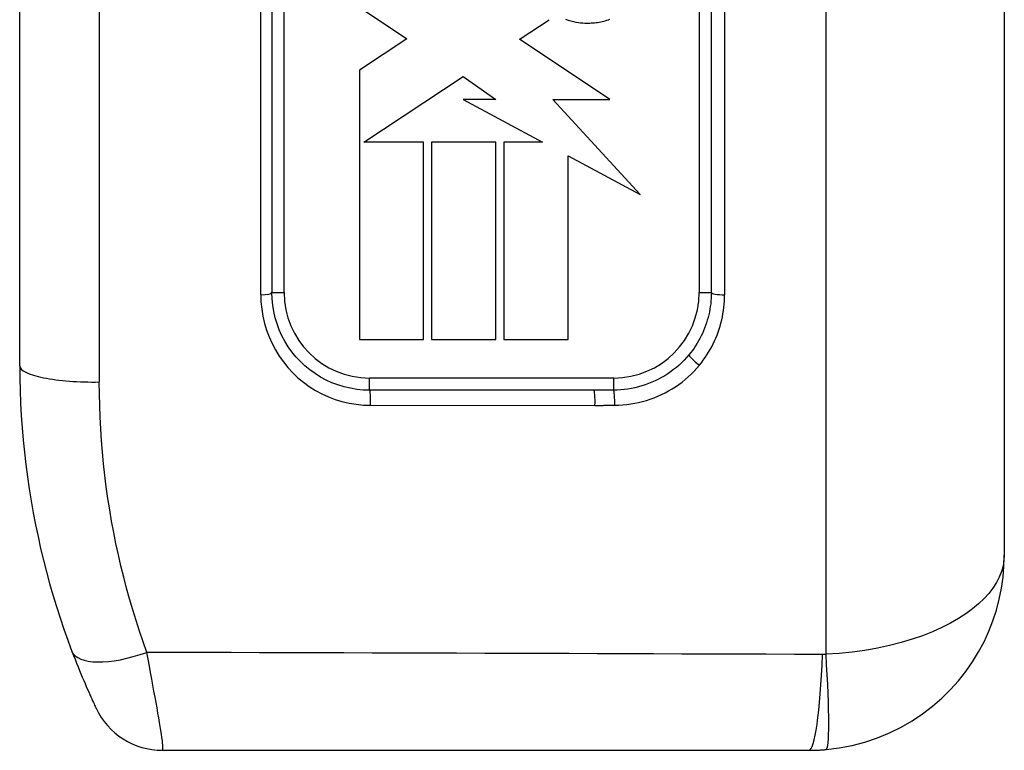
# Model space of a CAD drawing. Header units: inches. Extents: x 3.2 to 50.2, y 2.5 to 32.1.
# Tile 17 of 34: x 31.548 to 32.342, y 16.576 to 17.165. Entities that reach past the tile are written whole.
import ezdxf

# ---------------------------------------------------------------- set-up
doc = ezdxf.new("R2010")
doc.units = ezdxf.units.IN
doc.header["$MEASUREMENT"] = 0
doc.layers.add('Visible Edges(ANSI)', color=7, linetype='Continuous', lineweight=25)
doc.layers.add('Visible Tangent Edges(ANSI)', color=7, linetype='Continuous', lineweight=25)

msp = doc.modelspace()

# ---------------------------------------------------------------- linework, layer by layer
at = {"layer": 'Visible Edges(ANSI)'}
for p, q in [((32.34204, 17.66884), (32.34204, 16.7338)), ((31.54815, 16.88636), (31.54815, 17.51628)), ((31.75148, 17.45722), (31.75148, 16.94541)), ((32.10582, 16.94541), (32.10582, 17.45722)), ((31.82202, 17.17547), (31.86026, 17.14994)), ((31.9517, 17.15006), (31.97494, 17.16544)), ((31.86026, 17.14994), (31.82202, 17.12463)), ((31.95112, 17.14968), (31.9517, 17.15006)), ((32.02404, 17.101), (31.95112, 17.14968)), ((31.82202, 17.12463), (31.82202, 16.90767)), ((31.8256, 17.06659), (31.90569, 17.1196)), ((31.90569, 17.1196), (31.93203, 17.101)), ((31.93203, 17.101), (31.9057, 17.101)), ((31.9057, 17.101), (31.96975, 17.06659)), ((32.0483, 17.02439), (31.97812, 17.10101)), ((31.97812, 17.10101), (32.02404, 17.101)), ((31.87376, 17.06659), (31.82559, 17.06659)), ((31.82559, 17.06659), (31.8256, 17.06659)), ((31.87376, 16.90767), (31.87376, 17.06659)), ((31.93203, 17.06659), (31.88028, 17.06659)), ((31.88028, 17.06659), (31.88028, 16.90767)), ((31.93203, 16.90767), (31.93203, 17.06659)), ((31.96975, 17.06659), (31.93851, 17.06659)), ((31.93851, 17.06659), (31.93851, 16.90767)), ((31.99025, 16.90767), (31.99025, 17.05557)), ((31.99025, 17.05557), (32.0483, 17.02439)), ((31.82202, 16.90767), (31.87376, 16.90767)), ((31.88028, 16.90767), (31.93203, 16.90767)), ((31.93851, 16.90767), (31.99025, 16.90767)), ((32.01115, 16.86667), (31.83022, 16.86667)), ((31.66317, 16.57632), (32.18456, 16.57632))]:
    msp.add_line(p, q, dxfattribs=at)
at = {"layer": 'Visible Edges(ANSI)', "flags": 128}
for points in [[(31.98815, 17.16585), (31.99038, 17.16507), (31.99255, 17.16443), (31.99465, 17.16391), (31.99667, 17.16351), (31.9986, 17.16321), (32.00043, 17.16299), (32.00214, 17.16285), (32.00373, 17.16277), (32.00518, 17.16273), (32.0065, 17.16273), (32.00778, 17.16276), (32.00905, 17.16281), (32.01033, 17.16289), (32.01159, 17.163), (32.01286, 17.16313), (32.01412, 17.1633), (32.01537, 17.16349), (32.01662, 17.16372), (32.01787, 17.16398), (32.0191, 17.16427), (32.02033, 17.16459), (32.02156, 17.16495), (32.02277, 17.16534), (32.02398, 17.16577)], [(31.83022, 16.86667), (31.82503, 16.86684), (31.81987, 16.86736), (31.81476, 16.86822), (31.80972, 16.8694), (31.80477, 16.87091), (31.79993, 16.87274), (31.79523, 16.87488), (31.79068, 16.87732), (31.78631, 16.88006), (31.78213, 16.88307), (31.77817, 16.88634), (31.77443, 16.88986), (31.77093, 16.89361), (31.76768, 16.89758), (31.7647, 16.90175), (31.76199, 16.90611), (31.75958, 16.91064), (31.75746, 16.91531), (31.75566, 16.9201), (31.75417, 16.92501), (31.753, 16.93003), (31.75216, 16.93512), (31.75165, 16.94026), (31.75148, 16.94541)], [(32.10582, 16.94541), (32.10578, 16.94316), (32.10568, 16.94091), (32.10552, 16.93866), (32.10529, 16.93641), (32.105, 16.93417), (32.10464, 16.93193), (32.10422, 16.9297), (32.10374, 16.92748), (32.10319, 16.92528), (32.10258, 16.9231), (32.10191, 16.92093), (32.10118, 16.91879), (32.10038, 16.91667), (32.09953, 16.91458), (32.09861, 16.91251), (32.09763, 16.91047), (32.0966, 16.90845), (32.0955, 16.90646), (32.09435, 16.90449), (32.09313, 16.90257), (32.09187, 16.90067), (32.09055, 16.89881), (32.08917, 16.897), (32.08774, 16.89522)], [(31.54815, 16.88636), (31.54822, 16.87632), (31.54846, 16.86631), (31.54884, 16.85631), (31.54938, 16.84634), (31.55007, 16.83639), (31.55091, 16.82647), (31.5519, 16.81659), (31.55304, 16.80675), (31.55433, 16.79695), (31.55576, 16.78719), (31.55733, 16.77749), (31.55905, 16.76782), (31.56091, 16.75821), (31.56291, 16.74865), (31.56504, 16.73913), (31.56732, 16.72967), (31.56974, 16.72025), (31.57228, 16.7109), (31.57497, 16.7016), (31.57778, 16.69237), (31.58072, 16.6832), (31.58379, 16.6741), (31.58699, 16.66507), (31.59031, 16.65611)], [(32.19828, 16.57692), (32.20892, 16.57823), (32.21941, 16.58027), (32.22968, 16.583), (32.2397, 16.58639), (32.24942, 16.59039), (32.25877, 16.59497), (32.26771, 16.6001), (32.2762, 16.60573), (32.28418, 16.61183), (32.29165, 16.61834), (32.29862, 16.62522), (32.30507, 16.63243), (32.31101, 16.63994), (32.31642, 16.64772), (32.32132, 16.65572), (32.32568, 16.66391), (32.32952, 16.67228), (32.33285, 16.68079), (32.33566, 16.68944), (32.33796, 16.6982), (32.33975, 16.70705), (32.34102, 16.71596), (32.34178, 16.72488), (32.34204, 16.7338)], [(31.59031, 16.65611), (31.59154, 16.65288), (31.59277, 16.64972), (31.59398, 16.64664), (31.59518, 16.64364), (31.59636, 16.64073), (31.59752, 16.63791), (31.59865, 16.6352), (31.59975, 16.63259), (31.60081, 16.6301), (31.60184, 16.62773), (31.60282, 16.62547), (31.60376, 16.62335), (31.60464, 16.62136), (31.60547, 16.61951), (31.60623, 16.61782), (31.60693, 16.61628), (31.60756, 16.61491), (31.60812, 16.61371), (31.60859, 16.61268), (31.60899, 16.61182), (31.60931, 16.61115), (31.60953, 16.61067), (31.60967, 16.61038), (31.60971, 16.61028)], [(32.18456, 16.57632), (32.18513, 16.57632), (32.1857, 16.57632), (32.18627, 16.57633), (32.18684, 16.57633), (32.18741, 16.57634), (32.18799, 16.57635), (32.18856, 16.57637), (32.18913, 16.57638), (32.1897, 16.5764), (32.19028, 16.57642), (32.19085, 16.57644), (32.19142, 16.57647), (32.19199, 16.57649), (32.19256, 16.57652), (32.19314, 16.57655), (32.19371, 16.57658), (32.19428, 16.57662), (32.19485, 16.57665), (32.19542, 16.57669), (32.196, 16.57673), (32.19657, 16.57677), (32.19714, 16.57682), (32.19771, 16.57687), (32.19828, 16.57692)]]:
    msp.add_lwpolyline(points, dxfattribs=at)
at = {"layer": 'Visible Edges(ANSI)'}
msp.add_arc((31.66317, 16.63537), 0.05906, 205.14366, 270, dxfattribs=at)
at = {"layer": 'Visible Tangent Edges(ANSI)'}
for p, q in [((32.19828, 16.65374), (32.19828, 17.74889)), ((31.61235, 17.52931), (31.61235, 16.87332)), ((31.7425, 16.94369), (31.7425, 17.45894)), ((32.11652, 17.45898), (32.11652, 16.94365)), ((31.76133, 16.94541), (31.76133, 17.45722)), ((32.09597, 17.45722), (32.09597, 16.94541)), ((31.75148, 16.94541), (31.76133, 16.94541)), ((32.09597, 16.94541), (32.10582, 16.94541)), ((32.02707, 16.87651), (31.83022, 16.87651)), ((31.83022, 16.86667), (31.83022, 16.87651)), ((32.02707, 16.8667), (32.02707, 16.87651)), ((31.83108, 16.8545), (32.01201, 16.85448))]:
    msp.add_line(p, q, dxfattribs=at)
at = {"layer": 'Visible Tangent Edges(ANSI)', "flags": 128}
for points in [[(31.7425, 16.94369), (31.74269, 16.93786), (31.74326, 16.93204), (31.74421, 16.92627), (31.74552, 16.92059), (31.7472, 16.91503), (31.74923, 16.9096), (31.7516, 16.90431), (31.75432, 16.89918), (31.75737, 16.89424), (31.76072, 16.88952), (31.76438, 16.88502), (31.76831, 16.88077), (31.77252, 16.87679), (31.77697, 16.87308), (31.78167, 16.86967), (31.7866, 16.86657), (31.79172, 16.8638), (31.79701, 16.86138), (31.80244, 16.85931), (31.80801, 16.8576), (31.81368, 16.85626), (31.81943, 16.85529), (31.82524, 16.8547), (31.83108, 16.8545)], [(32.09618, 16.8868), (32.09779, 16.88881), (32.09934, 16.89087), (32.10082, 16.89298), (32.10225, 16.89512), (32.10361, 16.89731), (32.10491, 16.89953), (32.10614, 16.90178), (32.10731, 16.90407), (32.10841, 16.90639), (32.10944, 16.90873), (32.11041, 16.9111), (32.1113, 16.9135), (32.11212, 16.91592), (32.11288, 16.91838), (32.11356, 16.92085), (32.11418, 16.92335), (32.11472, 16.92586), (32.11519, 16.92838), (32.1156, 16.93092), (32.11593, 16.93346), (32.11618, 16.93601), (32.11637, 16.93856), (32.11648, 16.94111), (32.11652, 16.94365)], [(32.08774, 16.89522), (32.08588, 16.89305), (32.08393, 16.89095), (32.0819, 16.88891), (32.07979, 16.88695), (32.0776, 16.88506), (32.07534, 16.88325), (32.07302, 16.88153), (32.07064, 16.8799), (32.0682, 16.87835), (32.06571, 16.8769), (32.06317, 16.87553), (32.06058, 16.87426), (32.05794, 16.87308), (32.05526, 16.872), (32.05254, 16.87101), (32.04979, 16.87012), (32.04701, 16.86933), (32.0442, 16.86865), (32.04138, 16.86806), (32.03854, 16.86758), (32.03569, 16.8672), (32.03283, 16.86693), (32.02996, 16.86676), (32.02707, 16.8667)], [(32.02793, 16.85452), (32.03117, 16.85461), (32.0344, 16.85481), (32.03762, 16.85513), (32.04082, 16.85556), (32.04401, 16.85611), (32.04719, 16.85678), (32.05034, 16.85757), (32.05346, 16.85846), (32.05655, 16.85947), (32.05961, 16.86059), (32.06263, 16.86181), (32.06559, 16.86314), (32.06851, 16.86458), (32.07137, 16.86611), (32.07416, 16.86775), (32.07691, 16.86949), (32.07959, 16.87134), (32.08221, 16.87328), (32.08476, 16.87532), (32.08722, 16.87745), (32.0896, 16.87967), (32.09189, 16.88197), (32.09409, 16.88435), (32.09618, 16.8868)], [(31.65068, 16.65529), (31.64766, 16.66378), (31.64476, 16.67233), (31.64196, 16.68095), (31.63929, 16.68963), (31.63673, 16.69838), (31.63429, 16.70719), (31.63198, 16.71605), (31.62978, 16.72496), (31.62771, 16.73393), (31.62577, 16.74294), (31.62395, 16.75199), (31.62226, 16.7611), (31.6207, 16.77024), (31.61927, 16.77944), (31.61797, 16.78867), (31.6168, 16.79795), (31.61576, 16.80727), (31.61486, 16.81663), (31.6141, 16.82602), (31.61347, 16.83544), (31.61298, 16.84488), (31.61263, 16.85435), (31.61242, 16.86383), (31.61235, 16.87332)], [(32.02707, 16.8667), (32.02641, 16.86669), (32.02575, 16.86669), (32.02508, 16.86669), (32.02442, 16.86669), (32.02376, 16.86669), (32.02309, 16.86668), (32.02243, 16.86668), (32.02177, 16.86668), (32.0211, 16.86668), (32.02044, 16.86668), (32.01978, 16.86668), (32.01911, 16.86668), (32.01845, 16.86668), (32.01779, 16.86667), (32.01712, 16.86667), (32.01646, 16.86667), (32.0158, 16.86667), (32.01513, 16.86667), (32.01447, 16.86667), (32.0138, 16.86667), (32.01314, 16.86667), (32.01248, 16.86667), (32.01181, 16.86667), (32.01115, 16.86667)], [(32.01201, 16.85448), (32.01267, 16.85448), (32.01334, 16.85448), (32.014, 16.85448), (32.01466, 16.85448), (32.01533, 16.85448), (32.01599, 16.85448), (32.01665, 16.85448), (32.01732, 16.85448), (32.01798, 16.85448), (32.01864, 16.85448), (32.01931, 16.85449), (32.01997, 16.85449), (32.02063, 16.85449), (32.0213, 16.85449), (32.02196, 16.85449), (32.02262, 16.8545), (32.02329, 16.8545), (32.02395, 16.8545), (32.02462, 16.85451), (32.02528, 16.85451), (32.02594, 16.85451), (32.02661, 16.85452), (32.02727, 16.85452), (32.02793, 16.85452)], [(32.34204, 16.7338), (32.34178, 16.72935), (32.34102, 16.72489), (32.33975, 16.72042), (32.33796, 16.71597), (32.33566, 16.71155), (32.33285, 16.70718), (32.32952, 16.70286), (32.32568, 16.69861), (32.32132, 16.69443), (32.31642, 16.69035), (32.31101, 16.68636), (32.30507, 16.68251), (32.29862, 16.6788), (32.29165, 16.67525), (32.28418, 16.67189), (32.2762, 16.66873), (32.26771, 16.66581), (32.25877, 16.66315), (32.24942, 16.66077), (32.2397, 16.65868), (32.22968, 16.65692), (32.21941, 16.65549), (32.20892, 16.65442), (32.19828, 16.65374)], [(31.66317, 16.57632), (31.66342, 16.57648), (31.66358, 16.57698), (31.66366, 16.57782), (31.66365, 16.57897), (31.66357, 16.58045), (31.6634, 16.58223), (31.66316, 16.5843), (31.66285, 16.58666), (31.66247, 16.58931), (31.66202, 16.59223), (31.6615, 16.5954), (31.66093, 16.59883), (31.6603, 16.6025), (31.65961, 16.60638), (31.65888, 16.61048), (31.65811, 16.61477), (31.65729, 16.61926), (31.65643, 16.62394), (31.65554, 16.62879), (31.65462, 16.63381), (31.65367, 16.63898), (31.65269, 16.64429), (31.6517, 16.64973), (31.65068, 16.65529)], [(32.19545, 16.65361), (32.17275, 16.65368), (32.15005, 16.65376), (32.12735, 16.65383), (32.10466, 16.6539), (32.08196, 16.65397), (32.05926, 16.65404), (32.03656, 16.65411), (32.01386, 16.65418), (31.99116, 16.65426), (31.96847, 16.65433), (31.94577, 16.6544), (31.92307, 16.65447), (31.90037, 16.65454), (31.87767, 16.65461), (31.85497, 16.65468), (31.83227, 16.65474), (31.80957, 16.65481), (31.78687, 16.65488), (31.76417, 16.65495), (31.74148, 16.65502), (31.71878, 16.65509), (31.69608, 16.65516), (31.67338, 16.65522), (31.65068, 16.65529)], [(32.19828, 16.65374), (32.19816, 16.65373), (32.19804, 16.65372), (32.19793, 16.65371), (32.19781, 16.6537), (32.19769, 16.65369), (32.19757, 16.65368), (32.19746, 16.65367), (32.19734, 16.65367), (32.19722, 16.65366), (32.1971, 16.65365), (32.19698, 16.65365), (32.19687, 16.65364), (32.19675, 16.65364), (32.19663, 16.65363), (32.19651, 16.65363), (32.19639, 16.65362), (32.19628, 16.65362), (32.19616, 16.65362), (32.19604, 16.65361), (32.19592, 16.65361), (32.1958, 16.65361), (32.19569, 16.65361), (32.19557, 16.65361), (32.19545, 16.65361)]]:
    msp.add_lwpolyline(points, dxfattribs=at)
at = {"layer": 'Visible Tangent Edges(ANSI)'}
for centre, start, end in [((31.83022, 16.94541), 180, 270), ((32.02707, 16.94541), 270, 0)]:
    msp.add_arc(centre, 0.0689, start, end, dxfattribs=at)
for centre, major_axis, ratio, start_param, end_param in [((31.74164, 16.94541), (0.00984, 0), 0.175338, 4.799655, 6.283185), ((32.11566, 16.94541), (-0.00984, 0), 0.179359, 0, 1.658063), ((32.09533, 16.88894), (-0.00758, 0.00627), 0.114739, 0, 1.778292), ((31.6072, 16.88636), (-0.05906, 0), 0.221513, 0, 1.658063), ((31.83022, 16.85683), (0, 0.00984), 0.089698, 4.473741, 6.283185), ((32.01115, 16.85683), (0, 0.00984), 0.089757, 4.471059, 6.283185), ((32.02707, 16.85688), (-0.00006, 0.00984), 0.088192, 4.470286, 6.210582), ((31.64553, 16.67704), (-0.05522, -0.02093), 0.375637, 0, 1.521805), ((32.18456, 16.70132), (0, -0.125), 0.094293, 0, 1.179227), ((32.18739, 16.70144), (0.01089, -0.12452), 0.058111, 0, 1.172595)]:
    msp.add_ellipse(centre, major_axis=major_axis, ratio=ratio, start_param=start_param, end_param=end_param, dxfattribs=at)

doc.saveas('drawing.dxf')
